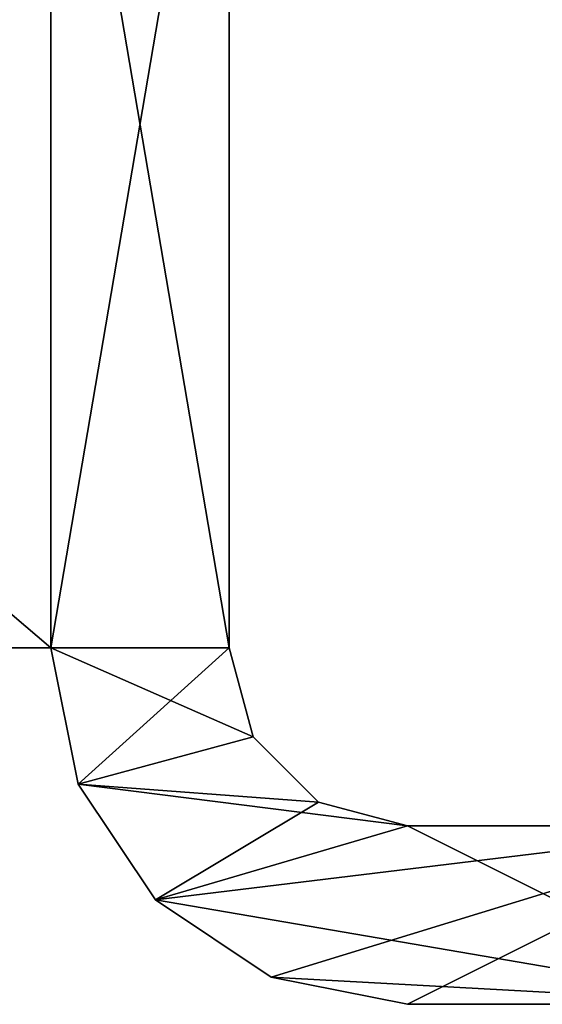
# Model space of a CAD drawing. Extents: x -90 to 358, y -2008 to 4.
# Tile 2 of 17: x 39 to 57, y -1996 to -1963. Entities that reach past the tile are written whole.
import ezdxf

# ---------------------------------------------------------------- set-up
doc = ezdxf.new("R2010")
doc.units = 0
doc.header["$LTSCALE"] = 1.46784
for name, color, linetype in [('1', 7, 'CONTINUOUS'), ('110', 7, 'CONTINUOUS'), ('111', 7, 'CONTINUOUS'), ('114', 7, 'CONTINUOUS'), ('115', 7, 'CONTINUOUS'), ('116', 7, 'CONTINUOUS'), ('117', 7, 'CONTINUOUS'), ('118', 7, 'CONTINUOUS'), ('119', 7, 'CONTINUOUS'), ('4', 7, 'CONTINUOUS'), ('5', 7, 'CONTINUOUS'), ('6', 7, 'CONTINUOUS')]:
    doc.layers.add(name, color=color, linetype=linetype)

msp = doc.modelspace()

# ---------------------------------------------------------------- linework, layer by layer
at = {"layer": '1', "linetype": 'CONTINUOUS'}
for points in [[(40, -1984, 20), (0, -1984, 20), (40, -1984, -20), (40, -1984, 20)], [(40, -1984, -20), (0, -1984, 20), (0, -1984, -20), (40, -1984, -20)]]:
    msp.add_3dface(points, dxfattribs=at)
at = {"layer": '110', "color": 8, "linetype": 'CONTINUOUS'}
for points in [[(46, -1948.75, -25), (46, -1984, -25), (40, -1948.75, -25), (46, -1948.75, -25)], [(40, -1948.75, -25), (46, -1984, -25), (40, -1984, -25), (40, -1948.75, -25)], [(46, -1984, -25), (46.804, -1986.999, -25), (40, -1984, -25), (46, -1984, -25)], [(40, -1984, -25), (46.804, -1986.999, -25), (40.913, -1988.592, -25), (40, -1984, -25)], [(46.804, -1986.999, -25), (49.001, -1989.196, -25), (40.913, -1988.592, -25), (46.804, -1986.999, -25)], [(49.001, -1989.196, -25), (52, -1990, -25), (40.913, -1988.592, -25), (49.001, -1989.196, -25)], [(40.913, -1988.592, -25), (52, -1990, -25), (43.515, -1992.485, -25), (40.913, -1988.592, -25)], [(52, -1990, -25), (64, -1996, -25), (43.515, -1992.485, -25), (52, -1990, -25)], [(64, -1990, -25), (64, -1996, -25), (52, -1990, -25), (64, -1990, -25)], [(43.515, -1992.485, -25), (64, -1996, -25), (47.408, -1995.087, -25), (43.515, -1992.485, -25)], [(47.408, -1995.087, -25), (64, -1996, -25), (52, -1996, -25), (47.408, -1995.087, -25)]]:
    msp.add_3dface(points, dxfattribs=at)
at = {"layer": '111', "color": 8, "linetype": 'CONTINUOUS'}
for points in [[(40, -1948.75, 25), (40, -1984, 25), (46, -1948.75, 25), (40, -1948.75, 25)], [(46, -1948.75, 25), (40, -1984, 25), (46, -1984, 25), (46, -1948.75, 25)], [(40, -1984, 25), (40.913, -1988.592, 25), (46, -1984, 25), (40, -1984, 25)], [(46, -1984, 25), (40.913, -1988.592, 25), (46.804, -1986.999, 25), (46, -1984, 25)], [(46.804, -1986.999, 25), (40.913, -1988.592, 25), (49.001, -1989.196, 25), (46.804, -1986.999, 25)], [(40.913, -1988.592, 25), (43.515, -1992.485, 25), (49.001, -1989.196, 25), (40.913, -1988.592, 25)], [(49.001, -1989.196, 25), (43.515, -1992.485, 25), (52, -1990, 25), (49.001, -1989.196, 25)], [(43.515, -1992.485, 25), (47.408, -1995.087, 25), (64, -1990, 25), (43.515, -1992.485, 25)], [(52, -1990, 25), (43.515, -1992.485, 25), (64, -1990, 25), (52, -1990, 25)], [(47.408, -1995.087, 25), (52, -1996, 25), (64, -1990, 25), (47.408, -1995.087, 25)], [(52, -1996, 25), (64, -1996, 25), (64, -1990, 25), (52, -1996, 25)]]:
    msp.add_3dface(points, dxfattribs=at)
at = {"layer": '114', "color": 8, "linetype": 'CONTINUOUS'}
for points in [[(40, -1948.75, -25), (40, -1984, -25), (40, -1948.75, 25), (40, -1948.75, -25)], [(40, -1984, -25), (40, -1984, 25), (40, -1948.75, 25), (40, -1984, -25)]]:
    msp.add_3dface(points, dxfattribs=at)
at = {"layer": '115', "color": 8, "linetype": 'CONTINUOUS'}
for points in [[(40, -1984, -25), (40.913, -1988.592, -25), (40, -1984, 25), (40, -1984, -25)], [(40.913, -1988.592, -25), (40.913, -1988.592, 25), (40, -1984, 25), (40.913, -1988.592, -25)], [(40.913, -1988.592, -25), (43.515, -1992.485, -25), (40.913, -1988.592, 25), (40.913, -1988.592, -25)], [(43.515, -1992.485, -25), (43.515, -1992.485, 25), (40.913, -1988.592, 25), (43.515, -1992.485, -25)], [(43.515, -1992.485, -25), (47.408, -1995.087, -25), (43.515, -1992.485, 25), (43.515, -1992.485, -25)], [(47.408, -1995.087, -25), (47.408, -1995.087, 25), (43.515, -1992.485, 25), (47.408, -1995.087, -25)], [(47.408, -1995.087, -25), (52, -1996, -25), (47.408, -1995.087, 25), (47.408, -1995.087, -25)], [(52, -1996, -25), (52, -1996, 25), (47.408, -1995.087, 25), (52, -1996, -25)]]:
    msp.add_3dface(points, dxfattribs=at)
at = {"layer": '116', "color": 8, "linetype": 'CONTINUOUS'}
for points in [[(52, -1996, -25), (64, -1996, -25), (77.759, -1996, -7.811), (52, -1996, -25)], [(52, -1996, -25), (64, -1996, 25), (52, -1996, 25), (52, -1996, -25)], [(64, -1996, 25), (52, -1996, -25), (62.717, -1996, 3.05), (64, -1996, 25)], [(52, -1996, -25), (77.759, -1996, -7.811), (68, -1996, -6.1), (52, -1996, -25)], [(62.717, -1996, 3.05), (52, -1996, -25), (61.9, -1996), (62.717, -1996, 3.05)], [(61.9, -1996), (52, -1996, -25), (62.717, -1996, -3.05), (61.9, -1996)], [(62.717, -1996, -3.05), (52, -1996, -25), (64.95, -1996, -5.283), (62.717, -1996, -3.05)], [(64.95, -1996, -5.283), (52, -1996, -25), (68, -1996, -6.1), (64.95, -1996, -5.283)]]:
    msp.add_3dface(points, dxfattribs=at)
at = {"layer": '117', "color": 8, "linetype": 'CONTINUOUS'}
for points in [[(64, -1990, -25), (52, -1990, -25), (52, -1990, 25), (64, -1990, -25)], [(64, -1990, -25), (52, -1990, 25), (62.717, -1990, -3.05), (64, -1990, -25)], [(52, -1990, 25), (64, -1990, 25), (77.759, -1990, 7.811), (52, -1990, 25)], [(52, -1990, 25), (77.759, -1990, 7.811), (68, -1990, 6.1), (52, -1990, 25)], [(52, -1990, 25), (68, -1990, 6.1), (64.95, -1990, 5.283), (52, -1990, 25)], [(62.717, -1990, -3.05), (52, -1990, 25), (61.9, -1990), (62.717, -1990, -3.05)], [(61.9, -1990), (52, -1990, 25), (62.717, -1990, 3.05), (61.9, -1990)], [(62.717, -1990, 3.05), (52, -1990, 25), (64.95, -1990, 5.283), (62.717, -1990, 3.05)]]:
    msp.add_3dface(points, dxfattribs=at)
at = {"layer": '118', "color": 8, "linetype": 'CONTINUOUS'}
for points in [[(46.804, -1986.999, -25), (46, -1984, -25), (46.804, -1986.999, 25), (46.804, -1986.999, -25)], [(46, -1984, -25), (46, -1984, 25), (46.804, -1986.999, 25), (46, -1984, -25)], [(49.001, -1989.196, -25), (46.804, -1986.999, -25), (49.001, -1989.196, 25), (49.001, -1989.196, -25)], [(46.804, -1986.999, -25), (46.804, -1986.999, 25), (49.001, -1989.196, 25), (46.804, -1986.999, -25)], [(52, -1990, -25), (49.001, -1989.196, -25), (52, -1990, 25), (52, -1990, -25)], [(49.001, -1989.196, -25), (49.001, -1989.196, 25), (52, -1990, 25), (49.001, -1989.196, -25)]]:
    msp.add_3dface(points, dxfattribs=at)
at = {"layer": '119', "color": 8, "linetype": 'CONTINUOUS'}
for points in [[(46, -1984, -25), (46, -1948.75, -25), (46, -1984, 25), (46, -1984, -25)], [(46, -1948.75, -25), (46, -1948.75, 25), (46, -1984, 25), (46, -1948.75, -25)]]:
    msp.add_3dface(points, dxfattribs=at)
at = {"layer": '4', "linetype": 'CONTINUOUS'}
for points in [[(40, -1984, -20), (0, -1984, -20), (-40, -1915.724, -20), (40, -1984, -20)], [(40, -1984, -20), (-40, -1915.724, -20), (40, -1915.724, -20), (40, -1984, -20)]]:
    msp.add_3dface(points, dxfattribs=at)
at = {"layer": '5', "linetype": 'CONTINUOUS'}
for points in [[(40, -1984, 20), (40, -1984, -20), (40, -1915.724, -20), (40, -1984, 20)], [(40, -1984, 20), (40, -1915.724, -20), (40, -1915.724, 20), (40, -1984, 20)]]:
    msp.add_3dface(points, dxfattribs=at)
at = {"layer": '6', "linetype": 'CONTINUOUS'}
for points in [[(-40, -1984, 20), (0, -1984, 20), (40, -1915.724, 20), (-40, -1984, 20)], [(-40, -1915.724, 20), (-40, -1984, 20), (40, -1915.724, 20), (-40, -1915.724, 20)], [(0, -1984, 20), (40, -1984, 20), (40, -1915.724, 20), (0, -1984, 20)]]:
    msp.add_3dface(points, dxfattribs=at)

doc.saveas('drawing.dxf')
